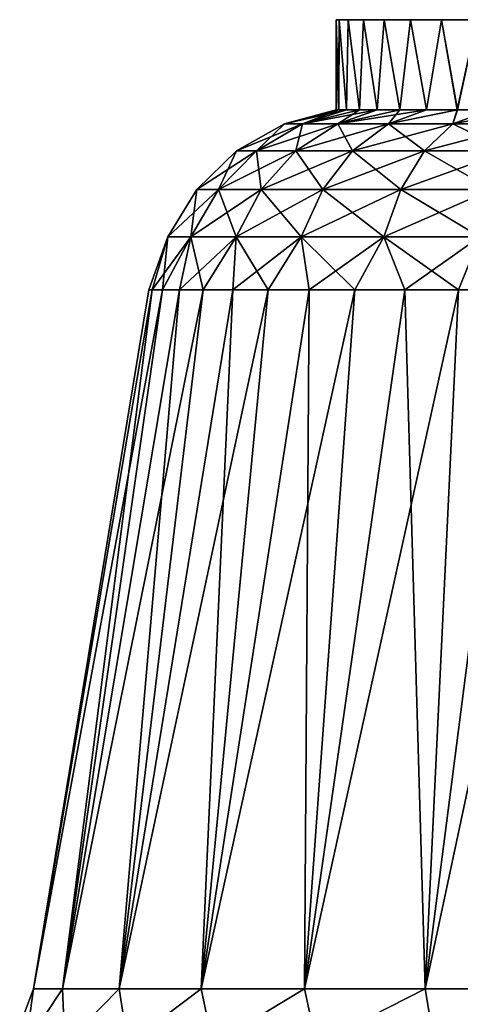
# Model space of a CAD drawing. Header units: millimetres. Extents: x -234 to 234, y -9 to 180.
# Tile 83 of 117: x 181 to 193, y 6 to 33. Entities that reach past the tile are written whole.
import ezdxf

# ---------------------------------------------------------------- set-up
doc = ezdxf.new("R2010")
doc.units = ezdxf.units.MM
doc.header["$LTSCALE"] = 106.095679
for name, color, linetype in [('145', 7, 'CONTINUOUS'), ('154', 7, 'CONTINUOUS'), ('155', 7, 'CONTINUOUS'), ('156', 7, 'CONTINUOUS'), ('157', 7, 'CONTINUOUS')]:
    doc.layers.add(name, color=color, linetype=linetype)

msp = doc.modelspace()

# ---------------------------------------------------------------- linework, layer by layer
at = {"layer": '145', "color": 7, "linetype": 'CONTINUOUS', "true_color": 0xa2afbf}
for points in [[(190, 33), (190.087, 33, 1.305), (190.087, 33, -1.305), (190, 33)], [(190.087, 33, 1.305), (190.341, 33, 2.588), (190.087, 33, -1.305), (190.087, 33, 1.305)], [(190.087, 33, -1.305), (190.341, 33, 2.588), (190.341, 33, -2.588), (190.087, 33, -1.305)], [(190.341, 33, 2.588), (190.762, 33, 3.826), (190.341, 33, -2.588), (190.341, 33, 2.588)], [(190.341, 33, -2.588), (190.762, 33, 3.826), (190.762, 33, -3.826), (190.341, 33, -2.588)], [(190.762, 33, 3.826), (191.34, 33, 5), (190.762, 33, -3.826), (190.762, 33, 3.826)], [(190.762, 33, -3.826), (191.34, 33, 5), (191.34, 33, -5), (190.762, 33, -3.826)], [(191.34, 33, 5), (192.067, 33, 6.087), (191.34, 33, -5), (191.34, 33, 5)], [(191.34, 33, -5), (192.067, 33, 6.087), (192.067, 33, -6.087), (191.34, 33, -5)], [(192.067, 33, 6.087), (192.929, 33, 7.071), (192.067, 33, -6.087), (192.067, 33, 6.087)], [(192.067, 33, -6.087), (192.929, 33, 7.071), (192.929, 33, -7.071), (192.067, 33, -6.087)], [(193.5, 33), (193.763, 33, -1.831), (192.929, 33, -7.071), (193.5, 33)], [(193.913, 33, 7.933), (193.5, 33), (192.929, 33, -7.071), (193.913, 33, 7.933)], [(192.929, 33, -7.071), (193.763, 33, -1.831), (193.913, 33, -7.933), (192.929, 33, -7.071)], [(192.929, 33, 7.071), (193.913, 33, 7.933), (192.929, 33, -7.071), (192.929, 33, 7.071)]]:
    msp.add_3dface(points, dxfattribs=at)
at = {"layer": '154', "color": 7, "linetype": 'CONTINUOUS', "true_color": 0xa2afbf}
for points in [[(190.087, 33, 1.305), (190, 33), (190.074, 30.5, 1.211), (190.087, 33, 1.305)], [(190, 33), (190.087, 33, -1.305), (190.072, 30.5, -1.2), (190, 33)], [(190.074, 30.5, 1.211), (190, 33), (190, 30.5, 0.006), (190.074, 30.5, 1.211)], [(190, 30.5, 0.006), (190, 33), (190.072, 30.5, -1.2), (190, 30.5, 0.006)], [(190.072, 30.5, -1.2), (190.087, 33, -1.305), (190.289, 30.5, -2.388), (190.072, 30.5, -1.2)], [(190.292, 30.5, 2.398), (190.087, 33, 1.305), (190.074, 30.5, 1.211), (190.292, 30.5, 2.398)], [(190.341, 33, 2.588), (190.087, 33, 1.305), (190.292, 30.5, 2.398), (190.341, 33, 2.588)], [(190.087, 33, -1.305), (190.341, 33, -2.588), (190.289, 30.5, -2.388), (190.087, 33, -1.305)], [(190.289, 30.5, -2.388), (190.341, 33, -2.588), (190.648, 30.5, -3.542), (190.289, 30.5, -2.388)], [(190.651, 30.5, 3.55), (190.341, 33, 2.588), (190.292, 30.5, 2.398), (190.651, 30.5, 3.55)], [(190.762, 33, 3.826), (190.341, 33, 2.588), (190.651, 30.5, 3.55), (190.762, 33, 3.826)], [(190.341, 33, -2.588), (190.762, 33, -3.826), (190.648, 30.5, -3.542), (190.341, 33, -2.588)], [(190.648, 30.5, -3.542), (190.762, 33, -3.826), (191.144, 30.5, -4.644), (190.648, 30.5, -3.542)], [(191.147, 30.5, 4.651), (190.762, 33, 3.826), (190.651, 30.5, 3.55), (191.147, 30.5, 4.651)], [(191.34, 33, 5), (190.762, 33, 3.826), (191.147, 30.5, 4.651), (191.34, 33, 5)], [(190.762, 33, -3.826), (191.34, 33, -5), (191.144, 30.5, -4.644), (190.762, 33, -3.826)], [(191.144, 30.5, -4.644), (191.34, 33, -5), (191.768, 30.5, -5.678), (191.144, 30.5, -4.644)], [(191.772, 30.5, 5.683), (191.34, 33, 5), (191.147, 30.5, 4.651), (191.772, 30.5, 5.683)], [(192.067, 33, 6.087), (191.34, 33, 5), (191.772, 30.5, 5.683), (192.067, 33, 6.087)], [(191.34, 33, -5), (192.067, 33, -6.087), (191.768, 30.5, -5.678), (191.34, 33, -5)], [(191.768, 30.5, -5.678), (192.067, 33, -6.087), (192.513, 30.5, -6.629), (191.768, 30.5, -5.678)], [(192.517, 30.5, 6.634), (192.067, 33, 6.087), (191.772, 30.5, 5.683), (192.517, 30.5, 6.634)], [(192.929, 33, 7.071), (192.067, 33, 6.087), (192.517, 30.5, 6.634), (192.929, 33, 7.071)], [(192.067, 33, -6.087), (192.929, 33, -7.071), (192.513, 30.5, -6.629), (192.067, 33, -6.087)], [(192.513, 30.5, -6.629), (192.929, 33, -7.071), (193.367, 30.5, -7.483), (192.513, 30.5, -6.629)], [(193.371, 30.5, 7.487), (192.929, 33, 7.071), (192.517, 30.5, 6.634), (193.371, 30.5, 7.487)], [(193.913, 33, 7.933), (192.929, 33, 7.071), (193.371, 30.5, 7.487), (193.913, 33, 7.933)], [(192.929, 33, -7.071), (193.913, 33, -7.933), (193.367, 30.5, -7.483), (192.929, 33, -7.071)], [(193.367, 30.5, -7.483), (193.913, 33, -7.933), (194.317, 30.5, -8.229), (193.367, 30.5, -7.483)], [(194.321, 30.5, 8.231), (193.913, 33, 7.933), (193.371, 30.5, 7.487), (194.321, 30.5, 8.231)]]:
    msp.add_3dface(points, dxfattribs=at)
at = {"layer": '155', "color": 7, "linetype": 'CONTINUOUS', "true_color": 0xa2afbf}
for points in [[(190.074, 30.5, 1.211), (190, 30.5, 0.006), (188.572, 30.109, 1.201), (190.074, 30.5, 1.211)], [(190.074, 30.5, 1.211), (188.572, 30.109, 1.201), (189.072, 30.109, 3.551), (190.074, 30.5, 1.211)], [(190, 30.5, 0.006), (190.072, 30.5, -1.2), (188.572, 30.109, -1.201), (190, 30.5, 0.006)], [(190, 30.5, 0.006), (188.572, 30.109, -1.201), (188.572, 30.109, 1.201), (190, 30.5, 0.006)], [(190.072, 30.5, -1.2), (190.289, 30.5, -2.388), (188.572, 30.109, -1.201), (190.072, 30.5, -1.2)], [(190.289, 30.5, -2.388), (189.072, 30.109, -3.551), (188.572, 30.109, -1.201), (190.289, 30.5, -2.388)], [(190.651, 30.5, 3.55), (190.292, 30.5, 2.398), (189.072, 30.109, 3.551), (190.651, 30.5, 3.55)], [(190.651, 30.5, 3.55), (189.072, 30.109, 3.551), (190.049, 30.109, 5.745), (190.651, 30.5, 3.55)], [(190.292, 30.5, 2.398), (190.074, 30.5, 1.211), (189.072, 30.109, 3.551), (190.292, 30.5, 2.398)], [(190.289, 30.5, -2.388), (190.648, 30.5, -3.542), (189.072, 30.109, -3.551), (190.289, 30.5, -2.388)], [(190.648, 30.5, -3.542), (191.144, 30.5, -4.644), (189.072, 30.109, -3.551), (190.648, 30.5, -3.542)], [(191.144, 30.5, -4.644), (190.049, 30.109, -5.745), (189.072, 30.109, -3.551), (191.144, 30.5, -4.644)], [(191.772, 30.5, 5.683), (191.147, 30.5, 4.651), (190.049, 30.109, 5.745), (191.772, 30.5, 5.683)], [(191.772, 30.5, 5.683), (190.049, 30.109, 5.745), (191.461, 30.109, 7.689), (191.772, 30.5, 5.683)], [(191.147, 30.5, 4.651), (190.651, 30.5, 3.55), (190.049, 30.109, 5.745), (191.147, 30.5, 4.651)], [(191.144, 30.5, -4.644), (191.768, 30.5, -5.678), (190.049, 30.109, -5.745), (191.144, 30.5, -4.644)], [(191.768, 30.5, -5.678), (192.513, 30.5, -6.629), (190.049, 30.109, -5.745), (191.768, 30.5, -5.678)], [(192.513, 30.5, -6.629), (191.461, 30.109, -7.689), (190.049, 30.109, -5.745), (192.513, 30.5, -6.629)], [(193.371, 30.5, 7.487), (192.517, 30.5, 6.634), (191.461, 30.109, 7.689), (193.371, 30.5, 7.487)], [(193.371, 30.5, 7.487), (191.461, 30.109, 7.689), (193.246, 30.109, 9.296), (193.371, 30.5, 7.487)], [(192.517, 30.5, 6.634), (191.772, 30.5, 5.683), (191.461, 30.109, 7.689), (192.517, 30.5, 6.634)], [(192.513, 30.5, -6.629), (193.367, 30.5, -7.483), (191.461, 30.109, -7.689), (192.513, 30.5, -6.629)], [(193.367, 30.5, -7.483), (193.246, 30.109, -9.296), (191.461, 30.109, -7.689), (193.367, 30.5, -7.483)], [(194.321, 30.5, 8.231), (193.371, 30.5, 7.487), (193.246, 30.109, 9.296), (194.321, 30.5, 8.231)], [(194.321, 30.5, 8.231), (193.246, 30.109, 9.296), (195.326, 30.109, 10.497), (194.321, 30.5, 8.231)], [(193.367, 30.5, -7.483), (194.317, 30.5, -8.229), (193.246, 30.109, -9.296), (193.367, 30.5, -7.483)], [(194.317, 30.5, -8.229), (195.351, 30.5, -8.854), (193.246, 30.109, -9.296), (194.317, 30.5, -8.229)], [(195.351, 30.5, -8.854), (195.326, 30.109, -10.497), (193.246, 30.109, -9.296), (195.351, 30.5, -8.854)], [(187.793, 29.354, -3.966), (187.235, 29.354, -1.342), (189.072, 30.109, -3.551), (187.793, 29.354, -3.966)], [(187.235, 29.354, -1.342), (187.235, 29.354, 1.342), (188.572, 30.109, -1.201), (187.235, 29.354, -1.342)], [(189.072, 30.109, -3.551), (187.235, 29.354, -1.342), (188.572, 30.109, -1.201), (189.072, 30.109, -3.551)], [(187.235, 29.354, 1.342), (187.793, 29.354, 3.966), (188.572, 30.109, 1.201), (187.235, 29.354, 1.342)], [(188.572, 30.109, -1.201), (187.235, 29.354, 1.342), (188.572, 30.109, 1.201), (188.572, 30.109, -1.201)], [(188.884, 29.354, -6.418), (187.793, 29.354, -3.966), (190.049, 30.109, -5.745), (188.884, 29.354, -6.418)], [(190.049, 30.109, -5.745), (187.793, 29.354, -3.966), (189.072, 30.109, -3.551), (190.049, 30.109, -5.745)], [(187.793, 29.354, 3.966), (188.884, 29.354, 6.418), (189.072, 30.109, 3.551), (187.793, 29.354, 3.966)], [(188.572, 30.109, 1.201), (187.793, 29.354, 3.966), (189.072, 30.109, 3.551), (188.572, 30.109, 1.201)], [(190.461, 29.354, -8.589), (188.884, 29.354, -6.418), (191.461, 30.109, -7.689), (190.461, 29.354, -8.589)], [(191.461, 30.109, -7.689), (188.884, 29.354, -6.418), (190.049, 30.109, -5.745), (191.461, 30.109, -7.689)], [(188.884, 29.354, 6.418), (190.461, 29.354, 8.589), (190.049, 30.109, 5.745), (188.884, 29.354, 6.418)], [(189.072, 30.109, 3.551), (188.884, 29.354, 6.418), (190.049, 30.109, 5.745), (189.072, 30.109, 3.551)], [(190.049, 30.109, 5.745), (190.461, 29.354, 8.589), (191.461, 30.109, 7.689), (190.049, 30.109, 5.745)], [(192.455, 29.354, -10.384), (190.461, 29.354, -8.589), (193.246, 30.109, -9.296), (192.455, 29.354, -10.384)], [(193.246, 30.109, -9.296), (190.461, 29.354, -8.589), (191.461, 30.109, -7.689), (193.246, 30.109, -9.296)], [(190.461, 29.354, 8.589), (192.455, 29.354, 10.384), (191.461, 30.109, 7.689), (190.461, 29.354, 8.589)], [(191.461, 30.109, 7.689), (192.455, 29.354, 10.384), (193.246, 30.109, 9.296), (191.461, 30.109, 7.689)], [(194.779, 29.354, -11.726), (192.455, 29.354, -10.384), (195.326, 30.109, -10.497), (194.779, 29.354, -11.726)], [(195.326, 30.109, -10.497), (192.455, 29.354, -10.384), (193.246, 30.109, -9.296), (195.326, 30.109, -10.497)], [(192.455, 29.354, 10.384), (194.779, 29.354, 11.726), (193.246, 30.109, 9.296), (192.455, 29.354, 10.384)], [(193.246, 30.109, 9.296), (194.779, 29.354, 11.726), (195.326, 30.109, 10.497), (193.246, 30.109, 9.296)], [(186.736, 28.285, -4.31), (186.129, 28.285, -1.458), (187.793, 29.354, -3.966), (186.736, 28.285, -4.31)], [(186.129, 28.285, -1.458), (186.129, 28.285, 1.458), (187.235, 29.354, -1.342), (186.129, 28.285, -1.458)], [(187.793, 29.354, -3.966), (186.129, 28.285, -1.458), (187.235, 29.354, -1.342), (187.793, 29.354, -3.966)], [(186.129, 28.285, 1.458), (186.736, 28.285, 4.31), (187.235, 29.354, 1.342), (186.129, 28.285, 1.458)], [(187.235, 29.354, -1.342), (186.129, 28.285, 1.458), (187.235, 29.354, 1.342), (187.235, 29.354, -1.342)], [(187.921, 28.285, -6.974), (186.736, 28.285, -4.31), (188.884, 29.354, -6.418), (187.921, 28.285, -6.974)], [(188.884, 29.354, -6.418), (186.736, 28.285, -4.31), (187.793, 29.354, -3.966), (188.884, 29.354, -6.418)], [(186.736, 28.285, 4.31), (187.921, 28.285, 6.974), (187.793, 29.354, 3.966), (186.736, 28.285, 4.31)], [(187.235, 29.354, 1.342), (186.736, 28.285, 4.31), (187.793, 29.354, 3.966), (187.235, 29.354, 1.342)], [(187.793, 29.354, 3.966), (187.921, 28.285, 6.974), (188.884, 29.354, 6.418), (187.793, 29.354, 3.966)], [(189.635, 28.285, -9.332), (187.921, 28.285, -6.974), (190.461, 29.354, -8.589), (189.635, 28.285, -9.332)], [(190.461, 29.354, -8.589), (187.921, 28.285, -6.974), (188.884, 29.354, -6.418), (190.461, 29.354, -8.589)], [(187.921, 28.285, 6.974), (189.635, 28.285, 9.332), (188.884, 29.354, 6.418), (187.921, 28.285, 6.974)], [(188.884, 29.354, 6.418), (189.635, 28.285, 9.332), (190.461, 29.354, 8.589), (188.884, 29.354, 6.418)], [(191.802, 28.285, -11.283), (189.635, 28.285, -9.332), (192.455, 29.354, -10.384), (191.802, 28.285, -11.283)], [(192.455, 29.354, -10.384), (189.635, 28.285, -9.332), (190.461, 29.354, -8.589), (192.455, 29.354, -10.384)], [(189.635, 28.285, 9.332), (191.802, 28.285, 11.283), (190.461, 29.354, 8.589), (189.635, 28.285, 9.332)], [(190.461, 29.354, 8.589), (191.802, 28.285, 11.283), (192.455, 29.354, 10.384), (190.461, 29.354, 8.589)], [(194.327, 28.285, -12.741), (191.802, 28.285, -11.283), (194.779, 29.354, -11.726), (194.327, 28.285, -12.741)], [(194.779, 29.354, -11.726), (191.802, 28.285, -11.283), (192.455, 29.354, -10.384), (194.779, 29.354, -11.726)], [(191.802, 28.285, 11.283), (194.327, 28.285, 12.741), (192.455, 29.354, 10.384), (191.802, 28.285, 11.283)], [(192.455, 29.354, 10.384), (194.327, 28.285, 12.741), (194.779, 29.354, 11.726), (192.455, 29.354, 10.384)], [(185.969, 26.97, -4.559), (185.328, 26.97, -1.542), (186.736, 28.285, -4.31), (185.969, 26.97, -4.559)], [(185.328, 26.97, -1.542), (185.328, 26.97, 1.542), (186.129, 28.285, -1.458), (185.328, 26.97, -1.542)], [(186.736, 28.285, -4.31), (185.328, 26.97, -1.542), (186.129, 28.285, -1.458), (186.736, 28.285, -4.31)], [(185.328, 26.97, 1.542), (185.969, 26.97, 4.559), (186.129, 28.285, 1.458), (185.328, 26.97, 1.542)], [(186.129, 28.285, -1.458), (185.328, 26.97, 1.542), (186.129, 28.285, 1.458), (186.129, 28.285, -1.458)], [(187.224, 26.97, -7.376), (185.969, 26.97, -4.559), (187.921, 28.285, -6.974), (187.224, 26.97, -7.376)], [(187.921, 28.285, -6.974), (185.969, 26.97, -4.559), (186.736, 28.285, -4.31), (187.921, 28.285, -6.974)], [(185.969, 26.97, 4.559), (187.224, 26.97, 7.376), (186.736, 28.285, 4.31), (185.969, 26.97, 4.559)], [(186.129, 28.285, 1.458), (185.969, 26.97, 4.559), (186.736, 28.285, 4.31), (186.129, 28.285, 1.458)], [(186.736, 28.285, 4.31), (187.224, 26.97, 7.376), (187.921, 28.285, 6.974), (186.736, 28.285, 4.31)], [(189.036, 26.97, -9.872), (187.224, 26.97, -7.376), (189.635, 28.285, -9.332), (189.036, 26.97, -9.872)], [(189.635, 28.285, -9.332), (187.224, 26.97, -7.376), (187.921, 28.285, -6.974), (189.635, 28.285, -9.332)], [(187.224, 26.97, 7.376), (189.036, 26.97, 9.872), (187.921, 28.285, 6.974), (187.224, 26.97, 7.376)], [(187.921, 28.285, 6.974), (189.036, 26.97, 9.872), (189.635, 28.285, 9.332), (187.921, 28.285, 6.974)], [(191.328, 26.97, -11.935), (189.036, 26.97, -9.872), (191.802, 28.285, -11.283), (191.328, 26.97, -11.935)], [(191.802, 28.285, -11.283), (189.036, 26.97, -9.872), (189.635, 28.285, -9.332), (191.802, 28.285, -11.283)], [(189.036, 26.97, 9.872), (191.328, 26.97, 11.935), (189.635, 28.285, 9.332), (189.036, 26.97, 9.872)], [(189.635, 28.285, 9.332), (191.328, 26.97, 11.935), (191.802, 28.285, 11.283), (189.635, 28.285, 9.332)], [(193.999, 26.97, -13.477), (191.328, 26.97, -11.935), (194.327, 28.285, -12.741), (193.999, 26.97, -13.477)], [(194.327, 28.285, -12.741), (191.328, 26.97, -11.935), (191.802, 28.285, -11.283), (194.327, 28.285, -12.741)], [(191.328, 26.97, 11.935), (193.999, 26.97, 13.477), (191.802, 28.285, 11.283), (191.328, 26.97, 11.935)], [(191.802, 28.285, 11.283), (193.999, 26.97, 13.477), (194.327, 28.285, 12.741), (191.802, 28.285, 11.283)], [(185.328, 26.97, 1.542), (185.328, 26.97, -1.542), (184.8, 25.5), (185.328, 26.97, 1.542)], [(184.8, 25.5), (185.328, 26.97, -1.542), (184.896, 25.5, -1.702), (184.8, 25.5)], [(184.896, 25.5, 1.702), (185.328, 26.97, 1.542), (184.8, 25.5), (184.896, 25.5, 1.702)], [(185.328, 26.97, -1.542), (185.969, 26.97, -4.559), (184.896, 25.5, -1.702), (185.328, 26.97, -1.542)], [(184.896, 25.5, -1.702), (185.969, 26.97, -4.559), (185.181, 25.5, -3.382), (184.896, 25.5, -1.702)], [(185.181, 25.5, 3.382), (185.328, 26.97, 1.542), (184.896, 25.5, 1.702), (185.181, 25.5, 3.382)], [(185.181, 25.5, -3.382), (185.969, 26.97, -4.559), (185.653, 25.5, -5.02), (185.181, 25.5, -3.382)], [(185.969, 26.97, 4.559), (185.328, 26.97, 1.542), (185.181, 25.5, 3.382), (185.969, 26.97, 4.559)], [(185.653, 25.5, 5.02), (185.969, 26.97, 4.559), (185.181, 25.5, 3.382), (185.653, 25.5, 5.02)], [(185.969, 26.97, -4.559), (187.224, 26.97, -7.376), (185.653, 25.5, -5.02), (185.969, 26.97, -4.559)], [(185.653, 25.5, -5.02), (187.224, 26.97, -7.376), (186.305, 25.5, -6.595), (185.653, 25.5, -5.02)], [(186.305, 25.5, 6.595), (185.969, 26.97, 4.559), (185.653, 25.5, 5.02), (186.305, 25.5, 6.595)], [(187.224, 26.97, 7.376), (185.969, 26.97, 4.559), (186.305, 25.5, 6.595), (187.224, 26.97, 7.376)], [(186.305, 25.5, -6.595), (187.224, 26.97, -7.376), (187.13, 25.5, -8.087), (186.305, 25.5, -6.595)], [(187.13, 25.5, 8.087), (187.224, 26.97, 7.376), (186.305, 25.5, 6.595), (187.13, 25.5, 8.087)], [(187.224, 26.97, -7.376), (189.036, 26.97, -9.872), (187.13, 25.5, -8.087), (187.224, 26.97, -7.376)], [(187.13, 25.5, -8.087), (189.036, 26.97, -9.872), (188.116, 25.5, -9.477), (187.13, 25.5, -8.087)], [(188.116, 25.5, 9.477), (187.224, 26.97, 7.376), (187.13, 25.5, 8.087), (188.116, 25.5, 9.477)], [(189.036, 26.97, 9.872), (187.224, 26.97, 7.376), (188.116, 25.5, 9.477), (189.036, 26.97, 9.872)], [(188.116, 25.5, -9.477), (189.036, 26.97, -9.872), (189.252, 25.5, -10.748), (188.116, 25.5, -9.477)], [(189.252, 25.5, 10.748), (189.036, 26.97, 9.872), (188.116, 25.5, 9.477), (189.252, 25.5, 10.748)], [(189.036, 26.97, -9.872), (191.328, 26.97, -11.935), (189.252, 25.5, -10.748), (189.036, 26.97, -9.872)], [(191.328, 26.97, 11.935), (189.036, 26.97, 9.872), (190.523, 25.5, 11.884), (191.328, 26.97, 11.935)], [(190.523, 25.5, 11.884), (189.036, 26.97, 9.872), (189.252, 25.5, 10.748), (190.523, 25.5, 11.884)], [(189.252, 25.5, -10.748), (191.328, 26.97, -11.935), (190.523, 25.5, -11.884), (189.252, 25.5, -10.748)], [(190.523, 25.5, -11.884), (191.328, 26.97, -11.935), (191.913, 25.5, -12.87), (190.523, 25.5, -11.884)], [(191.913, 25.5, 12.87), (191.328, 26.97, 11.935), (190.523, 25.5, 11.884), (191.913, 25.5, 12.87)], [(191.328, 26.97, -11.935), (193.999, 26.97, -13.477), (191.913, 25.5, -12.87), (191.328, 26.97, -11.935)], [(193.999, 26.97, 13.477), (191.328, 26.97, 11.935), (193.405, 25.5, 13.695), (193.999, 26.97, 13.477)], [(193.405, 25.5, 13.695), (191.328, 26.97, 11.935), (191.913, 25.5, 12.87), (193.405, 25.5, 13.695)], [(191.913, 25.5, -12.87), (193.999, 26.97, -13.477), (193.405, 25.5, -13.695), (191.913, 25.5, -12.87)], [(193.405, 25.5, -13.695), (193.999, 26.97, -13.477), (194.98, 25.5, -14.347), (193.405, 25.5, -13.695)], [(194.98, 25.5, 14.347), (193.999, 26.97, 13.477), (193.405, 25.5, 13.695), (194.98, 25.5, 14.347)]]:
    msp.add_3dface(points, dxfattribs=at)
at = {"layer": '156', "color": 7, "linetype": 'CONTINUOUS', "true_color": 0xa2afbf}
for points in [[(184.896, 25.5, 1.702), (184.8, 25.5), (181.601, 6.081, 1.934), (184.896, 25.5, 1.702)], [(182.405, 6.081, 5.717), (184.896, 25.5, 1.702), (181.601, 6.081, 1.934), (182.405, 6.081, 5.717)], [(184.8, 25.5), (184.896, 25.5, -1.702), (181.601, 6.081, -1.934), (184.8, 25.5)], [(181.601, 6.081, 1.934), (184.8, 25.5), (181.601, 6.081, -1.934), (181.601, 6.081, 1.934)], [(184.896, 25.5, -1.702), (185.181, 25.5, -3.382), (181.601, 6.081, -1.934), (184.896, 25.5, -1.702)], [(181.601, 6.081, -1.934), (185.181, 25.5, -3.382), (182.405, 6.081, -5.717), (181.601, 6.081, -1.934)], [(185.653, 25.5, 5.02), (185.181, 25.5, 3.382), (182.405, 6.081, 5.717), (185.653, 25.5, 5.02)], [(183.979, 6.081, 9.25), (185.653, 25.5, 5.02), (182.405, 6.081, 5.717), (183.979, 6.081, 9.25)], [(185.181, 25.5, 3.382), (184.896, 25.5, 1.702), (182.405, 6.081, 5.717), (185.181, 25.5, 3.382)], [(185.181, 25.5, -3.382), (185.653, 25.5, -5.02), (182.405, 6.081, -5.717), (185.181, 25.5, -3.382)], [(185.653, 25.5, -5.02), (186.305, 25.5, -6.595), (182.405, 6.081, -5.717), (185.653, 25.5, -5.02)], [(182.405, 6.081, -5.717), (186.305, 25.5, -6.595), (183.979, 6.081, -9.25), (182.405, 6.081, -5.717)], [(187.13, 25.5, 8.087), (186.305, 25.5, 6.595), (183.979, 6.081, 9.25), (187.13, 25.5, 8.087)], [(186.252, 6.081, 12.379), (187.13, 25.5, 8.087), (183.979, 6.081, 9.25), (186.252, 6.081, 12.379)], [(186.305, 25.5, 6.595), (185.653, 25.5, 5.02), (183.979, 6.081, 9.25), (186.305, 25.5, 6.595)], [(186.305, 25.5, -6.595), (187.13, 25.5, -8.087), (183.979, 6.081, -9.25), (186.305, 25.5, -6.595)], [(187.13, 25.5, -8.087), (188.116, 25.5, -9.477), (183.979, 6.081, -9.25), (187.13, 25.5, -8.087)], [(183.979, 6.081, -9.25), (188.116, 25.5, -9.477), (186.252, 6.081, -12.379), (183.979, 6.081, -9.25)], [(189.252, 25.5, 10.748), (188.116, 25.5, 9.477), (186.252, 6.081, 12.379), (189.252, 25.5, 10.748)], [(189.126, 6.081, 14.967), (189.252, 25.5, 10.748), (186.252, 6.081, 12.379), (189.126, 6.081, 14.967)], [(188.116, 25.5, 9.477), (187.13, 25.5, 8.087), (186.252, 6.081, 12.379), (188.116, 25.5, 9.477)], [(188.116, 25.5, -9.477), (189.252, 25.5, -10.748), (186.252, 6.081, -12.379), (188.116, 25.5, -9.477)], [(189.252, 25.5, -10.748), (190.523, 25.5, -11.884), (186.252, 6.081, -12.379), (189.252, 25.5, -10.748)], [(186.252, 6.081, -12.379), (190.523, 25.5, -11.884), (189.126, 6.081, -14.967), (186.252, 6.081, -12.379)], [(191.913, 25.5, 12.87), (190.523, 25.5, 11.884), (189.126, 6.081, 14.967), (191.913, 25.5, 12.87)], [(192.475, 6.081, 16.901), (191.913, 25.5, 12.87), (189.126, 6.081, 14.967), (192.475, 6.081, 16.901)], [(190.523, 25.5, 11.884), (189.252, 25.5, 10.748), (189.126, 6.081, 14.967), (190.523, 25.5, 11.884)], [(190.523, 25.5, -11.884), (191.913, 25.5, -12.87), (189.126, 6.081, -14.967), (190.523, 25.5, -11.884)], [(191.913, 25.5, -12.87), (193.405, 25.5, -13.695), (189.126, 6.081, -14.967), (191.913, 25.5, -12.87)], [(189.126, 6.081, -14.967), (193.405, 25.5, -13.695), (192.475, 6.081, -16.901), (189.126, 6.081, -14.967)], [(193.405, 25.5, 13.695), (191.913, 25.5, 12.87), (192.475, 6.081, 16.901), (193.405, 25.5, 13.695)], [(194.98, 25.5, 14.347), (193.405, 25.5, 13.695), (192.475, 6.081, 16.901), (194.98, 25.5, 14.347)], [(196.154, 6.081, 18.096), (194.98, 25.5, 14.347), (192.475, 6.081, 16.901), (196.154, 6.081, 18.096)], [(193.405, 25.5, -13.695), (194.98, 25.5, -14.347), (192.475, 6.081, -16.901), (193.405, 25.5, -13.695)], [(194.98, 25.5, -14.347), (196.618, 25.5, -14.819), (192.475, 6.081, -16.901), (194.98, 25.5, -14.347)], [(192.475, 6.081, -16.901), (196.618, 25.5, -14.819), (196.154, 6.081, -18.096), (192.475, 6.081, -16.901)]]:
    msp.add_3dface(points, dxfattribs=at)
at = {"layer": '157', "color": 7, "linetype": 'CONTINUOUS', "true_color": 0xa2afbf}
for points in [[(181.601, 6.081, 1.934), (181.601, 6.081, -1.934), (181.02, 4.546), (181.601, 6.081, 1.934)], [(181.385, 4.546, 3.703), (181.601, 6.081, 1.934), (181.02, 4.546), (181.385, 4.546, 3.703)], [(181.02, 4.546), (181.601, 6.081, -1.934), (181.385, 4.546, -3.703), (181.02, 4.546)], [(182.405, 6.081, 5.717), (181.601, 6.081, 1.934), (181.385, 4.546, 3.703), (182.405, 6.081, 5.717)], [(182.465, 4.546, 7.263), (182.405, 6.081, 5.717), (181.385, 4.546, 3.703), (182.465, 4.546, 7.263)], [(181.601, 6.081, -1.934), (182.405, 6.081, -5.717), (181.385, 4.546, -3.703), (181.601, 6.081, -1.934)], [(181.385, 4.546, -3.703), (182.405, 6.081, -5.717), (182.465, 4.546, -7.263), (181.385, 4.546, -3.703)], [(183.979, 6.081, 9.25), (182.405, 6.081, 5.717), (182.465, 4.546, 7.263), (183.979, 6.081, 9.25)], [(182.405, 6.081, -5.717), (183.979, 6.081, -9.25), (182.465, 4.546, -7.263), (182.405, 6.081, -5.717)], [(184.219, 4.546, 10.544), (183.979, 6.081, 9.25), (182.465, 4.546, 7.263), (184.219, 4.546, 10.544)], [(182.465, 4.546, -7.263), (183.979, 6.081, -9.25), (184.219, 4.546, -10.544), (182.465, 4.546, -7.263)], [(186.252, 6.081, 12.379), (183.979, 6.081, 9.25), (184.219, 4.546, 10.544), (186.252, 6.081, 12.379)], [(183.979, 6.081, -9.25), (186.252, 6.081, -12.379), (184.219, 4.546, -10.544), (183.979, 6.081, -9.25)], [(186.579, 4.546, 13.421), (186.252, 6.081, 12.379), (184.219, 4.546, 10.544), (186.579, 4.546, 13.421)], [(184.219, 4.546, -10.544), (186.252, 6.081, -12.379), (186.579, 4.546, -13.421), (184.219, 4.546, -10.544)], [(189.126, 6.081, 14.967), (186.252, 6.081, 12.379), (186.579, 4.546, 13.421), (189.126, 6.081, 14.967)], [(186.252, 6.081, -12.379), (189.126, 6.081, -14.967), (186.579, 4.546, -13.421), (186.252, 6.081, -12.379)], [(189.456, 4.546, 15.781), (189.126, 6.081, 14.967), (186.579, 4.546, 13.421), (189.456, 4.546, 15.781)], [(186.579, 4.546, -13.421), (189.126, 6.081, -14.967), (189.456, 4.546, -15.781), (186.579, 4.546, -13.421)], [(192.475, 6.081, 16.901), (189.126, 6.081, 14.967), (189.456, 4.546, 15.781), (192.475, 6.081, 16.901)], [(189.126, 6.081, -14.967), (192.475, 6.081, -16.901), (189.456, 4.546, -15.781), (189.126, 6.081, -14.967)], [(192.737, 4.546, 17.535), (192.475, 6.081, 16.901), (189.456, 4.546, 15.781), (192.737, 4.546, 17.535)], [(189.456, 4.546, -15.781), (192.475, 6.081, -16.901), (192.737, 4.546, -17.535), (189.456, 4.546, -15.781)], [(196.154, 6.081, 18.096), (192.475, 6.081, 16.901), (192.737, 4.546, 17.535), (196.154, 6.081, 18.096)], [(192.475, 6.081, -16.901), (196.154, 6.081, -18.096), (192.737, 4.546, -17.535), (192.475, 6.081, -16.901)], [(196.297, 4.546, 18.615), (196.154, 6.081, 18.096), (192.737, 4.546, 17.535), (196.297, 4.546, 18.615)], [(192.737, 4.546, -17.535), (196.154, 6.081, -18.096), (196.297, 4.546, -18.615), (192.737, 4.546, -17.535)]]:
    msp.add_3dface(points, dxfattribs=at)

doc.saveas('drawing.dxf')
